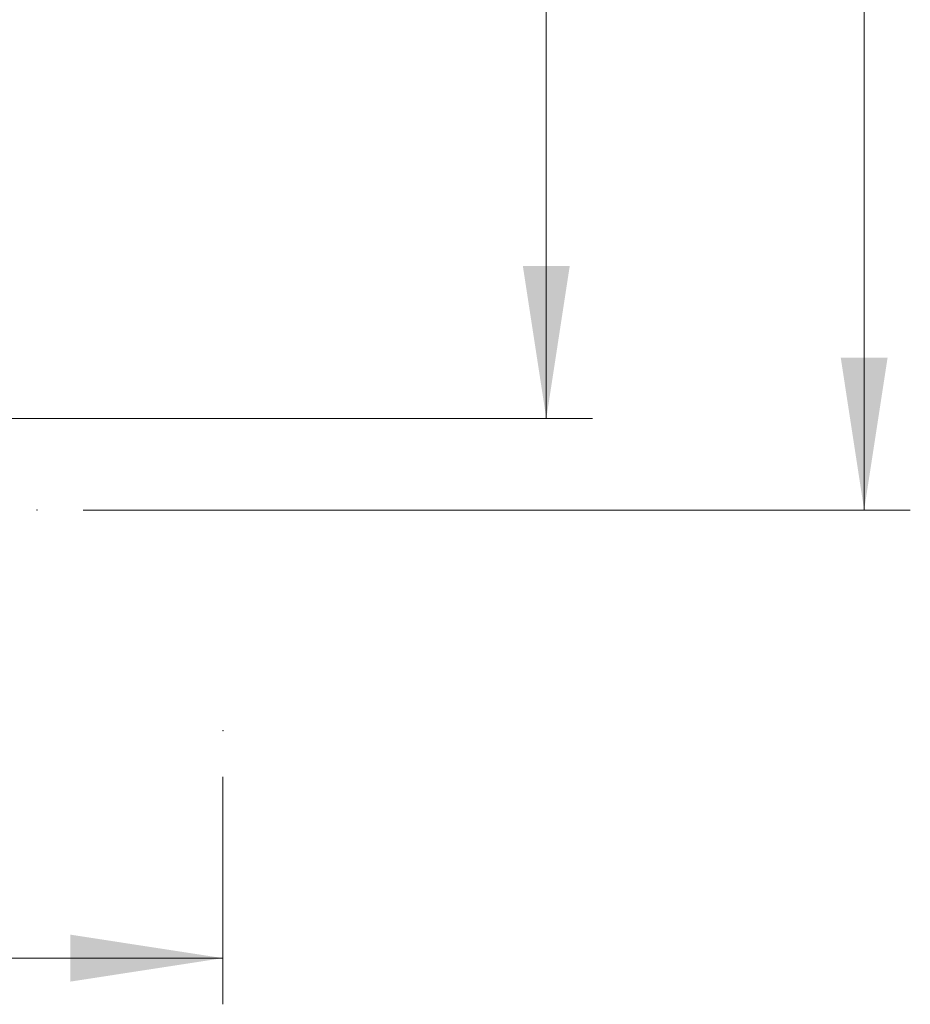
# Model space of a CAD drawing. Header units: millimetres. Extents: x 81 to 118, y 86 to 195.
# Tile 4 of 13: x 99 to 118, y 86 to 107. Entities that reach past the tile are written whole.
import ezdxf

# ---------------------------------------------------------------- set-up
doc = ezdxf.new("R2010")
doc.units = ezdxf.units.MM
doc.header["$PDSIZE"] = -1
doc.styles.add('SLDTEXTSTYLE0', font='TXT', dxfattribs={"width": 0.75})
doc.dimstyles.new('SLDDIMSTYLE0', dxfattribs={"dimtxt": 3.5, "dimasz": 3.302, "dimexe": 0, "dimexo": 0.0625, "dimgap": 0.875, "dimtad": 1, "dimlfac": 20, "dimrnd": 1e-09, "dimzin": 12, "dimdsep": 46, "dimtxsty": 'SLDTEXTSTYLE0', "dimsah": 1, "dimcen": 0.09, "dimadec": 0, "dimazin": 3, "dimtfac": 1, "dimtofl": 0, "dimtmove": 0, "dimatfit": 3, "dimfxl": 0, "dimfrac": 2, "dimtolj": 1, "dimtzin": 12, "dimarcsym": 0})
doc.dimstyles.new('SLDDIMSTYLE1', dxfattribs={"dimtxt": 3.5, "dimasz": 3.302, "dimexe": 0, "dimexo": 0.0625, "dimgap": 0.875, "dimtad": 1, "dimlfac": 20, "dimrnd": 1e-09, "dimzin": 12, "dimdsep": 46, "dimtxsty": 'SLDTEXTSTYLE0', "dimsah": 1, "dimcen": 0.09, "dimadec": 0, "dimazin": 3, "dimtfac": 1, "dimtmove": 0, "dimatfit": 0, "dimfxl": 0, "dimfrac": 2, "dimtolj": 1, "dimtzin": 12, "dimarcsym": 0})

# ---------------------------------------------------------------- blocks, each defined once
blk = doc.blocks.new('_D')
at = {"color": 7, "linetype": 'Continuous', "lineweight": 18}
for p, q in [((100.461, 161.847), (118.384, 161.847)), ((117.384, 161.847), (117.384, 96.847)), ((100.461, 96.847), (118.384, 96.847))]:
    blk.add_line(p, q, dxfattribs=at)
for points in [[(117.384, 161.847), (116.876, 158.545), (117.892, 158.545)], [(117.384, 96.847), (117.892, 100.149), (116.876, 100.149)]]:
    blk.add_solid(points, dxfattribs=at)
at = {"color": 7, "linetype": 'Continuous', "lineweight": 18, "insert": (112.873, 120.984), "char_height": 3.5, "attachment_point": 1, "rotation": 90, "style": 'SLDTEXTSTYLE0'}
blk.add_mtext('1300', dxfattribs=at)
blk = doc.blocks.new('_D_1')
at = {"color": 7, "linetype": 'Continuous', "lineweight": 18}
for p, q in [((98.046, 132.829), (111.496, 132.829)), ((110.496, 132.829), (110.496, 98.829)), ((98.533, 98.829), (111.496, 98.829))]:
    blk.add_line(p, q, dxfattribs=at)
for points in [[(110.496, 132.829), (109.988, 129.527), (111.004, 129.527)], [(110.496, 98.829), (111.004, 102.131), (109.988, 102.131)]]:
    blk.add_solid(points, dxfattribs=at)
at = {"color": 7, "linetype": 'Continuous', "lineweight": 18, "insert": (105.985, 111.642), "char_height": 3.5, "attachment_point": 1, "rotation": 90, "style": 'SLDTEXTSTYLE0'}
blk.add_mtext('680', dxfattribs=at)
blk = doc.blocks.new('_D_2')
at = {"color": 7, "linetype": 'Continuous', "lineweight": 18}
for p, q in [((81.987, 91.07), (81.987, 86.142)), ((103.487, 91.07), (103.487, 86.142)), ((81.987, 87.142), (103.487, 87.142))]:
    blk.add_line(p, q, dxfattribs=at)
for points in [[(81.987, 87.142), (85.289, 86.634), (85.289, 87.65)], [(103.487, 87.142), (100.185, 87.65), (100.185, 86.634)]]:
    blk.add_solid(points, dxfattribs=at)
at = {"color": 7, "linetype": 'Continuous', "lineweight": 18, "insert": (88.948, 91.654), "char_height": 3.5, "attachment_point": 1, "style": 'SLDTEXTSTYLE0'}
blk.add_mtext('430', dxfattribs=at)

msp = doc.modelspace()

# ---------------------------------------------------------------- linework, layer by layer
at = {"color": 7, "linetype": 'Continuous', "lineweight": 0}
for p in [(99.46109, 96.847), (103.4874, 92.07047)]:
    msp.add_point(p, dxfattribs=at)

# ---------------------------------------------------------------- dimensions: what is measured, and where the dimension line sits
at = {"color": 7, "linetype": 'Continuous', "lineweight": 18}
for base, p1, p2, picture, middle in [((117.38428, 96.847), (99.46109, 161.847), (99.46109, 96.847), '_D', (117.38428, 126.15663)), ((110.49637, 98.82894), (97.04639, 132.82894), (97.5331, 98.82894), '_D_1', (110.49637, 115.52067))]:
    dim = msp.add_linear_dim(base=base, p1=p1, p2=p2, angle=90, dimstyle='SLDDIMSTYLE0', dxfattribs=at)
    dim.commit()
    dim.dimension.update_dxf_attribs({"geometry": picture, "text_midpoint": middle, "dimtype": 160})
dim = msp.add_linear_dim(base=(103.4874, 87.14185), p1=(81.9874, 92.07047), p2=(103.4874, 92.07047), dimstyle='SLDDIMSTYLE1', dxfattribs=at)
dim.commit()
dim.dimension.update_dxf_attribs({"geometry": '_D_2', "text_midpoint": (92.82754, 87.14185), "dimtype": 160})

doc.saveas('drawing.dxf')
